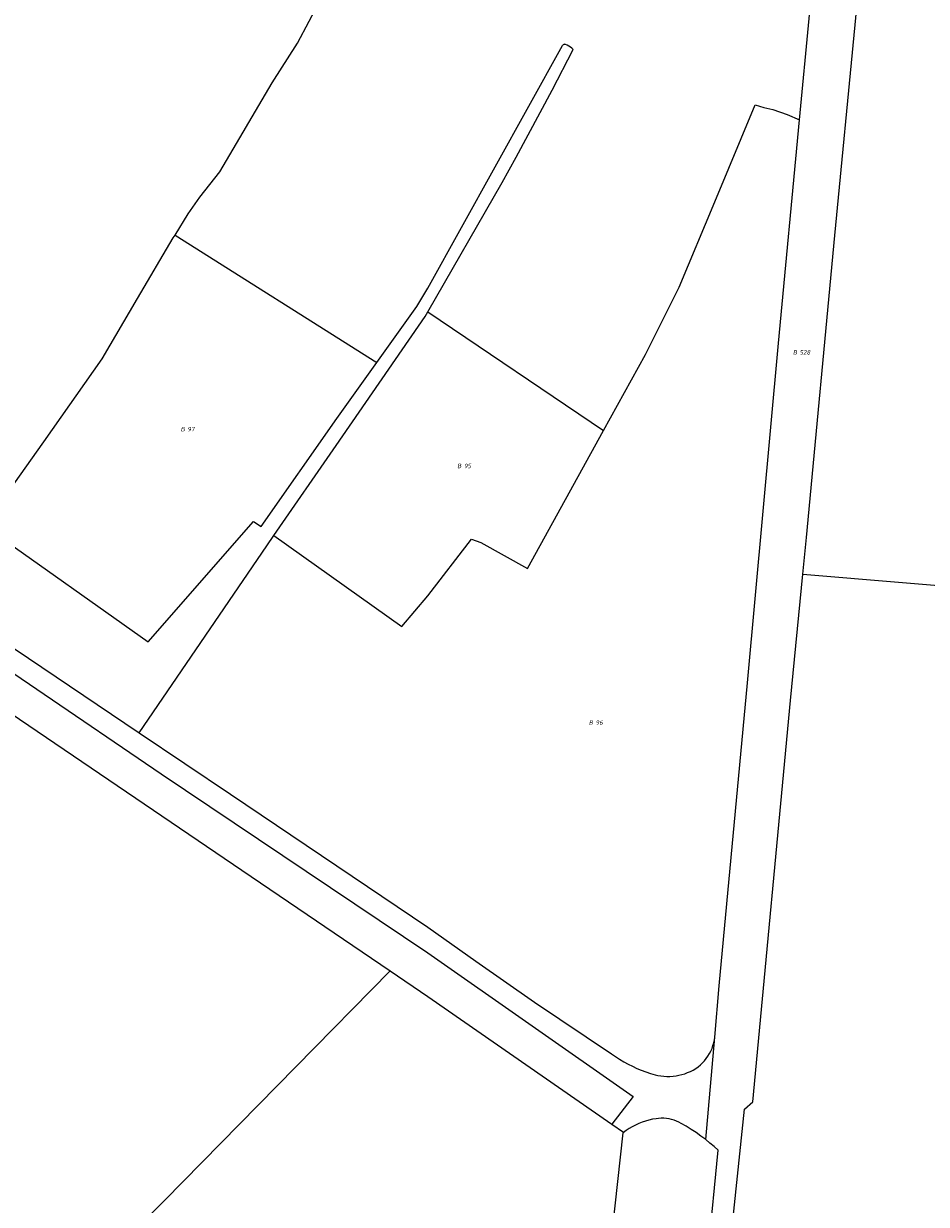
# Model space of a CAD drawing. Header units: metres. Extents: x 154658 to 157381, y 449781 to 452932.
# Tile 4 of 52: x 155437 to 155801, y 450344 to 450820. Entities that reach past the tile are written whole.
import ezdxf
from ezdxf.enums import TextEntityAlignment as Align
from ezdxf.lldxf.tags import DXFTag

# ---------------------------------------------------------------- set-up
doc = ezdxf.new("R2010")
doc.units = ezdxf.units.M
doc.layers.add('B-WE-KG-GRENS_PERCEEL-G', color=150, linetype='KG-PERCEEL', lineweight=18)
doc.layers.add('B-WE-KG-GRENS_PERCEEL-S', color=150, linetype='Continuous', lineweight=25)
doc.styles.add('NLCS-ISO', font='NLCS-ISO.ttf')
doc.styles.get("Standard").update_dxf_attribs({"font": 'verdana.ttf'})
tags = doc.linetypes.add('KG-PERCEEL', pattern='A,5.5,-2,["P",Standard,S=1.8,R=0,X=-0.5,Y=-0.9],-2,5.5,-2,[5,NLCS.SHX,S=0.75,R=0,X=0,Y=0],-2', length=19).pattern_tags.tags
tags[6] = DXFTag(74, 10)

# ---------------------------------------------------------------- blocks, each defined once
blk = doc.blocks.new('SKG-PERCEELNUMMER-SO')
at = {"style": 'NLCS-ISO', "oblique": 10, "flags": 1}
for tag, p in [('GEMEENTECODE', (0, 2.55)), ('PERCEELGROOTTE', (0, -2.45))]:
    blk.add_attdef(tag, text='', height=1.8, dxfattribs=at).set_placement(p, align=Align.MIDDLE_CENTER)
at = {"style": 'NLCS-ISO', "oblique": 10}
blk.add_attdef('SECTIE', text='', height=1.8, dxfattribs=at).set_placement((-0.5, 0), align=Align.MIDDLE_RIGHT)
blk.add_attdef('PERCEELNUMMER', text='', height=1.8, dxfattribs=at).set_placement((0.5, 0), align=Align.MIDDLE_LEFT)

msp = doc.modelspace()

# ---------------------------------------------------------------- linework, layer by layer
at = {"layer": 'B-WE-KG-GRENS_PERCEEL-G', "flags": 128}
for points in [[(155498.217, 450734.664), (155503.555, 450743.266), (155508.248, 450750), (155516.219, 450760.155), (155537.353, 450795.984), (155547.441, 450812.004), (155561.621, 450838.72), (155570.432, 450856.163), (155576.768, 450865.882), (155587.683, 450885.747), (155565.975, 450901.081), (155552.911, 450909.371), (155559.169, 450941.889), (155563.468, 450979.327), (155566.043, 451004.41), (155568.06, 451022.944), (155569.641, 451037.57), (155571.566, 451055.094), (155575.517, 451064.805), (155578.399, 451079.849)], [(155750.94, 450598.22), (155752.362, 450612.905), (155763.773, 450734.474), (155771.955, 450819.395), (155776.197, 450863.533), (155778.923, 450889.745), (155782.877, 450928.618), (155785.971, 450965.357), (155788.396, 450994.819), (155791.149, 451024.21), (155792.811, 451026.552)], [(155749.593, 450781.053), (155753.473, 450821.97), (155755.58, 450845.658), (155763.317, 450930.13), (155765.449, 450953.834)], [(155579.422, 450683.468), (155595.553, 450705.986), (155600, 450713.289), (155654.194, 450810.983)], [(155600, 450703.792), (155629.916, 450755.9), (155635.52, 450766.057), (155649.971, 450793.091), (155658.484, 450809.433)], [(155655.383, 450811.437), (155655.158, 450811.504), (155654.923, 450811.511), (155654.694, 450811.456), (155654.488, 450811.344), (155654.317, 450811.183), (155654.194, 450810.983)], [(155658.484, 450809.433), (155657.952, 450809.956), (155657.37, 450810.423), (155656.743, 450810.828), (155656.079, 450811.167), (155655.383, 450811.437)], [(155670.737, 450656.015), (155687.638, 450686.653), (155701.098, 450713.735), (155715.445, 450748.048), (155731.731, 450787.132), (155735.198, 450786.13), (155738.777, 450785.257), (155744.596, 450783.205), (155749.593, 450781.053)], [(155715.465, 450411.811), (155717.29, 450432.384), (155728.698, 450554.401), (155741.07, 450691.163), (155749.593, 450781.053)], [(155184.998, 450740.358), (155276.207, 450676.627), (155386.956, 450599.728), (155422.124, 450575.72), (155483.746, 450534.337)], [(155178.567, 450733.475), (155190.979, 450724.978), (155257.722, 450679.466), (155324.772, 450632.616), (155392.417, 450585.92), (155492.68, 450517.728), (155600, 450445.646), (155682.556, 450387.927), (155673.995, 450376.764)], [(155421.815, 450618.307), (155445.401, 450651.395), (155468.835, 450684.928), (155483.104, 450709.16), (155497.52, 450733.541), (155498.217, 450734.664)], [(155498.217, 450734.664), (155579.422, 450683.468)], [(155538.032, 450613.744), (155563.049, 450650.047), (155598.858, 450701.99), (155600, 450703.792)], [(155600, 450703.792), (155670.737, 450656.015)], [(155421.815, 450618.307), (155423.319, 450616.233), (155487.38, 450570.999), (155529.766, 450619.418), (155532.908, 450617.357), (155563.268, 450660.92), (155579.422, 450683.468)], [(155538.032, 450613.744), (155589.487, 450577.129), (155600, 450589.401), (155617.478, 450612.288), (155621.333, 450610.965), (155640.037, 450600.43), (155670.737, 450656.015)], [(155483.746, 450534.337), (155535.198, 450609.63), (155538.032, 450613.744)], [(155703.361, 450129.947), (155704.266, 450139.717), (155710.441, 450210.183), (155721.583, 450326.241), (155727.461, 450382.781), (155730.808, 450385.723), (155746.012, 450547.352), (155750.94, 450598.22)], [(155750.94, 450598.22), (155831.114, 450591.463), (155894.218, 450586.242)], [(155424.5, 450547.264), (155428.454, 450544.644), (155528.865, 450476.453), (155584.804, 450438.413)], [(155483.746, 450534.337), (155520.584, 450509.599), (155600, 450456.108), (155619.238, 450442.4), (155642.858, 450425.857), (155673.948, 450405.038)], [(155393.279, 450244.633), (155435.824, 450287.673), (155493.923, 450346.038), (155546.843, 450399.748), (155584.804, 450438.413)], [(155584.804, 450438.413), (155600, 450428.079), (155673.995, 450376.764)], [(155707.788, 450399.125), (155708.747, 450399.81), (155709.657, 450400.558), (155710.514, 450401.366), (155711.315, 450402.23), (155712.056, 450403.146), (155712.732, 450404.11), (155713.342, 450405.118), (155713.883, 450406.165), (155714.351, 450407.246), (155714.745, 450408.356), (155715.063, 450409.491), (155715.303, 450410.644), (155715.465, 450411.811)], [(155711.802, 450370.511), (155715.465, 450411.811)], [(155673.948, 450405.038), (155675.537, 450403.909), (155677.168, 450402.841), (155678.838, 450401.835), (155680.544, 450400.893), (155682.286, 450400.016), (155684.059, 450399.206), (155685.861, 450398.463), (155687.69, 450397.789), (155689.543, 450397.184), (155691.418, 450396.65)], [(155691.418, 450396.65), (155692.602, 450396.371), (155693.8, 450396.161), (155695.009, 450396.023), (155696.223, 450395.955), (155697.439, 450395.959), (155698.653, 450396.035), (155699.861, 450396.181), (155701.058, 450396.398), (155702.24, 450396.685), (155703.403, 450397.041), (155704.543, 450397.464), (155705.657, 450397.954), (155706.74, 450398.508), (155707.788, 450399.125)], [(155673.995, 450376.764), (155678.669, 450373.523), (155678.642, 450373.276)], [(155691.811, 450378.933), (155690.382, 450378.687), (155688.969, 450378.368), (155687.573, 450377.974), (155686.201, 450377.508), (155684.854, 450376.971), (155683.538, 450376.364), (155682.255, 450375.689), (155681.009, 450374.948), (155679.804, 450374.143), (155678.642, 450373.276)], [(155701.949, 450377.054), (155701.024, 450377.554), (155700.066, 450377.988), (155699.08, 450378.356), (155698.071, 450378.654), (155697.045, 450378.881), (155696.004, 450379.037), (155694.956, 450379.12), (155693.904, 450379.131), (155692.854, 450379.068), (155691.811, 450378.933)], [(155711.802, 450370.511), (155709.917, 450371.944), (155707.987, 450373.316), (155706.014, 450374.626), (155704.001, 450375.872), (155701.949, 450377.054)], [(155642.112, 450028.304), (155643.842, 450048.543), (155649.227, 450099.796), (155656.863, 450175.333), (155666.23, 450261.452), (155674.33, 450334.014), (155678.642, 450373.276)], [(155716.799, 450366.211), (155715.176, 450367.693), (155713.51, 450369.127), (155711.802, 450370.511)], [(155687.902, 450067.146), (155688.393, 450072.621), (155695.851, 450153.666), (155700.795, 450203.725), (155702.49, 450221.287), (155703.549, 450232.453), (155705.371, 450252.75), (155706.995, 450265.99), (155708.347, 450277.712), (155709.092, 450286.202), (155716.799, 450366.211)]]:
    msp.add_lwpolyline(points, dxfattribs=at)

# ---------------------------------------------------------------- block references
at = {"layer": 'B-WE-KG-GRENS_PERCEEL-S'}
for p, values in [((155749.132, 450687.487), {'PERCEELNUMMER': '528', 'SECTIE': 'B'}), ((155502.693, 450656.591), {'PERCEELNUMMER': '97', 'SECTIE': 'B'}), ((155613.997, 450641.75), {'PERCEELNUMMER': '95', 'SECTIE': 'B'}), ((155666.977, 450538.415), {'PERCEELNUMMER': '96', 'SECTIE': 'B'})]:
    msp.add_blockref('SKG-PERCEELNUMMER-SO', p, dxfattribs=at).add_auto_attribs(values)

doc.saveas('drawing.dxf')
